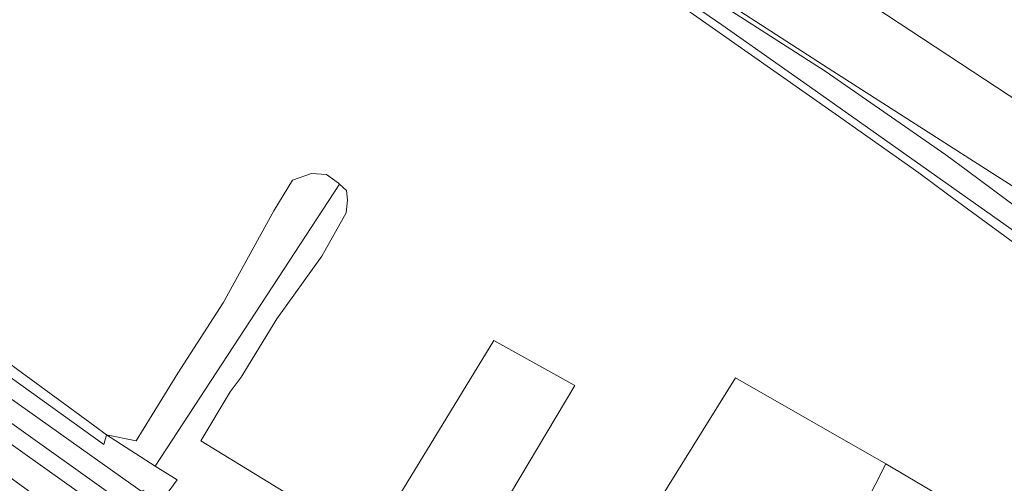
# Model space of a CAD drawing. Header units: metres. Extents: x 200176 to 205485, y 394066 to 399855.
# Tile 65 of 230: x 203339 to 203561, y 395942 to 396047. Entities that reach past the tile are written whole.
import ezdxf

# ---------------------------------------------------------------- set-up
doc = ezdxf.new("R2010")
doc.units = ezdxf.units.M
for name, color, linetype, lineweight in [('B-WE-GR-BOUWLAND-GV', 80, 'Continuous', 13), ('B-WE-GR-GRAS-GV', 60, 'Continuous', 13), ('B-WE-GR-HOUTWAL-GV', 40, 'Continuous', 13), ('B-WE-OG-TERREIN_ERF-GV', 7, 'Continuous', 18), ('B-WE-OG-TERREIN_ONBEGROEID-GV', 7, 'Continuous', 18), ('B-WE-OG-WATER-GV', 130, 'Continuous', 18), ('B-WE-OG-WATER_SLOOT-GV', 120, 'Continuous', 18), ('B-WE-OG-WEG-GV', 7, 'Continuous', 18), ('B-WE-VH-VERHARDING_ASFALT-GV', 252, 'Continuous', 18)]:
    doc.layers.add(name, color=color, linetype=linetype, lineweight=lineweight)

msp = doc.modelspace()

# ---------------------------------------------------------------- linework, layer by layer
at = {"layer": 'B-WE-GR-BOUWLAND-GV', "flags": 128}
for points in [[(203619.003, 395955.842), (203548.701, 396007.354), (203541.913, 396012.327), (203523.064, 396025.664), (203489.637, 396049.053)], [(203338.558, 395968.259), (203356.255, 395955.334), (203358.926, 395953.332), (203365.564, 395951.994), (203374.931, 395967.248), (203385.205, 395983.044), (203396.582, 396003.779), (203400.76, 396010.723), (203405.099, 396012.179), (203408.475, 396011.971), (203411.175, 396010.041), (203411.406, 396009.827), (203412.992, 396008.356), (203413.207, 396006.227), (203412.876, 396003.353), (203407.433, 395993.565), (203397.264, 395979.508), (203389.214, 395966.305), (203386.756, 395963.065), (203380.181, 395951.984), (203408.984, 395934.385)], [(203425.79, 395941.294), (203446.153, 395974.569), (203464.441, 395964.467), (203445.673, 395933.085)], [(203466.546, 395911.393), (203500.621, 395966.206), (203534.504, 395946.801), (203610.818, 395901.734)]]:
    msp.add_lwpolyline(points, dxfattribs=at)
at = {"layer": 'B-WE-GR-GRAS-GV', "flags": 128}
for points in [[(203535.929, 396155.253), (203533.546, 396151.843), (203529.819, 396146.509), (203531.622, 396145.173), (203535.342, 396142.376), (203531.154, 396135.803), (203514.634, 396109.878), (203491.733, 396074.833), (203513.393, 396061.982), (203520.788, 396057.111), (203576.046, 396020.712), (203568.095, 396007.632), (203635.181, 395966.85), (203664.887, 396007.458), (203693.861, 396044.467), (203695.605, 396047.164), (203692.192, 396049.474), (203623.882, 396094.647), (203621.269, 396096.294), (203591.013, 396117.956)], [(203610.818, 395901.734), (203534.504, 395946.801), (203532.038, 395942.091), (203513.427, 395906.223), (203529.67, 395899.392), (203548.054, 395890.912), (203589.98, 395870.723), (203606.453, 395894.656)]]:
    msp.add_lwpolyline(points, close=True, dxfattribs=at)
for points in [[(203372.011, 395926.283), (203363.793, 395932.469), (203334.498, 395953.31), (203306.1, 395973.513), (203290.073, 395984.861), (203250.527, 396012.862), (203239.751, 396020.492), (203208.422, 396042.956), (203187.61, 396057.878), (203169.18, 396070.46), (203154.143, 396080.726), (203134.21, 396095.196)], [(203701.184, 396046.478), (203701.861, 396048.547), (203701.761, 396048.607), (203701.227, 396051.552), (203699.12, 396052.854), (203695.605, 396047.164), (203693.861, 396044.467), (203664.887, 396007.458), (203635.181, 395966.85), (203568.095, 396007.632), (203576.046, 396020.712), (203520.788, 396057.111), (203518, 396052), (203493, 396067), (203488, 396069), (203485.5, 396064.5), (203485.501, 396059.22), (203522.532, 396035.266), (203554.262, 396015.003), (203606.381, 395981.72), (203619.527, 395974.228), (203628.459, 395967.84), (203631.378, 395962.051)]]:
    msp.add_lwpolyline(points, dxfattribs=at)
at = {"layer": 'B-WE-GR-GRAS-GV'}
for points in [[(203370.488, 395919.152, 0.0079293), (203141.287, 396083.759)], [(203141.287, 396083.759, -0.0079293), (203370.488, 395919.152)]]:
    msp.add_lwpolyline(points, format="xyb", dxfattribs=at)
at = {"layer": 'B-WE-GR-HOUTWAL-GV', "flags": 128}
msp.add_lwpolyline([(203358.926, 395953.332), (203369.887, 395946.321), (203411.406, 396009.827), (203411.175, 396010.041), (203408.475, 396011.971), (203405.099, 396012.179), (203400.76, 396010.723), (203396.582, 396003.779), (203385.205, 395983.044), (203374.931, 395967.248), (203365.564, 395951.994)], close=True, dxfattribs=at)
at = {"layer": 'B-WE-OG-TERREIN_ERF-GV', "flags": 128}
msp.add_lwpolyline([(203427.457, 395904.809), (203445.673, 395933.085), (203464.441, 395964.467), (203446.153, 395974.569), (203425.79, 395941.294), (203419.214, 395930.357), (203418.152, 395928.307), (203416.711, 395929.243), (203408.196, 395916.271), (203408.039, 395916.032), (203417.21, 395910.139), (203417.545, 395910.701), (203418.282, 395910.299), (203422.173, 395908.176)], close=True, dxfattribs=at)
msp.add_lwpolyline([(203532.038, 395942.091), (203534.504, 395946.801), (203500.621, 395966.206), (203466.546, 395911.393)], dxfattribs=at)
at = {"layer": 'B-WE-OG-TERREIN_ONBEGROEID-GV', "flags": 128}
msp.add_lwpolyline([(203416.711, 395929.243), (203408.984, 395934.385), (203380.181, 395951.984), (203386.756, 395963.065), (203389.214, 395966.305), (203397.264, 395979.508), (203407.433, 395993.565), (203412.876, 396003.353), (203413.207, 396006.227), (203412.992, 396008.356), (203411.406, 396009.827), (203369.887, 395946.321), (203374.782, 395943.19), (203372.112, 395939.544), (203392.71, 395926.259), (203408.196, 395916.271)], close=True, dxfattribs=at)
at = {"layer": 'B-WE-OG-WATER-GV', "flags": 128}
for points in [[(203629.075, 395961.065), (203626.504, 395966.165), (203618.073, 395972.195), (203600.366, 395982.441), (203578.021, 395994.098), (203552.842, 396012.78), (203547.972, 396016.393), (203520.804, 396035.212), (203478.815, 396062.158)], [(203478.019, 396059.133), (203497.56, 396045.641), (203517.3, 396031.765), (203549.774, 396008.818), (203570.281, 395994.327), (203618.05, 395959.138), (203624.178, 395953.094), (203625.728, 395950.143), (203631.128, 395946.692)]]:
    msp.add_lwpolyline(points, dxfattribs=at)
at = {"layer": 'B-WE-OG-WATER_SLOOT-GV', "flags": 128}
for points in [[(203478.815, 396062.158), (203520.804, 396035.212), (203547.972, 396016.393), (203552.842, 396012.78), (203578.021, 395994.098), (203600.366, 395982.441), (203618.073, 395972.195), (203626.504, 395966.165), (203629.075, 395961.065)], [(203631.128, 395946.692), (203625.728, 395950.143), (203624.178, 395953.094), (203618.05, 395959.138), (203570.281, 395994.327), (203549.774, 396008.818), (203517.3, 396031.765), (203497.56, 396045.641), (203478.019, 396059.133)], [(203631.378, 395962.051), (203628.459, 395967.84), (203619.527, 395974.228), (203606.381, 395981.72), (203554.262, 396015.003), (203522.532, 396035.266), (203485.501, 396059.22)], [(203489.637, 396049.053), (203523.064, 396025.664), (203541.913, 396012.327), (203548.701, 396007.354), (203619.003, 395955.842), (203621.602, 395952.926), (203625.048, 395949.503), (203630.242, 395946.495), (203635.74, 395943.933), (203635.73, 395943.913)], [(203358.926, 395953.332), (203356.255, 395955.334), (203338.558, 395968.259), (203332.751, 395972.501), (203317.626, 395983.074)], [(203316.712, 395981.134), (203335.906, 395967.253), (203337.156, 395966.354), (203358.257, 395951.18), (203358.926, 395953.332)]]:
    msp.add_lwpolyline(points, dxfattribs=at)
at = {"layer": 'B-WE-OG-WEG-GV', "flags": 128}
for points in [[(203112.195, 396110.738), (203120.465, 396105.173), (203134.21, 396095.196), (203154.143, 396080.726), (203169.18, 396070.46), (203187.61, 396057.878), (203208.422, 396042.956), (203239.751, 396020.492), (203250.527, 396012.862), (203290.073, 395984.861), (203306.1, 395973.513), (203334.498, 395953.31), (203363.793, 395932.469), (203372.011, 395926.283)], [(203309.468, 395981.215), (203366.665, 395940.699), (203367.171, 395940.787), (203371.269, 395937.884), (203371.753, 395937.139), (203377.073, 395933.5), (203391.404, 395923.926), (203392.71, 395926.259), (203372.112, 395939.544), (203374.782, 395943.19), (203369.887, 395946.321), (203358.926, 395953.332), (203358.257, 395951.18), (203337.156, 395966.354)], [(203381.135, 395917.917), (203383.193, 395915.23), (203384.992, 395912.475), (203389.267, 395920.11), (203382.675, 395924.44), (203374.91, 395929.603), (203367.463, 395934.711), (203359.868, 395939.985), (203337.588, 395955.868)]]:
    msp.add_lwpolyline(points, dxfattribs=at)
at = {"layer": 'B-WE-VH-VERHARDING_ASFALT-GV', "flags": 128}
msp.add_lwpolyline([(203337.588, 395955.868), (203359.868, 395939.985), (203367.463, 395934.711), (203374.91, 395929.603), (203382.675, 395924.44), (203389.267, 395920.11), (203391.404, 395923.926), (203377.073, 395933.5), (203371.753, 395937.139), (203371.269, 395937.884), (203367.171, 395940.787), (203366.665, 395940.699), (203309.468, 395981.215)], dxfattribs=at)

doc.saveas('drawing.dxf')
